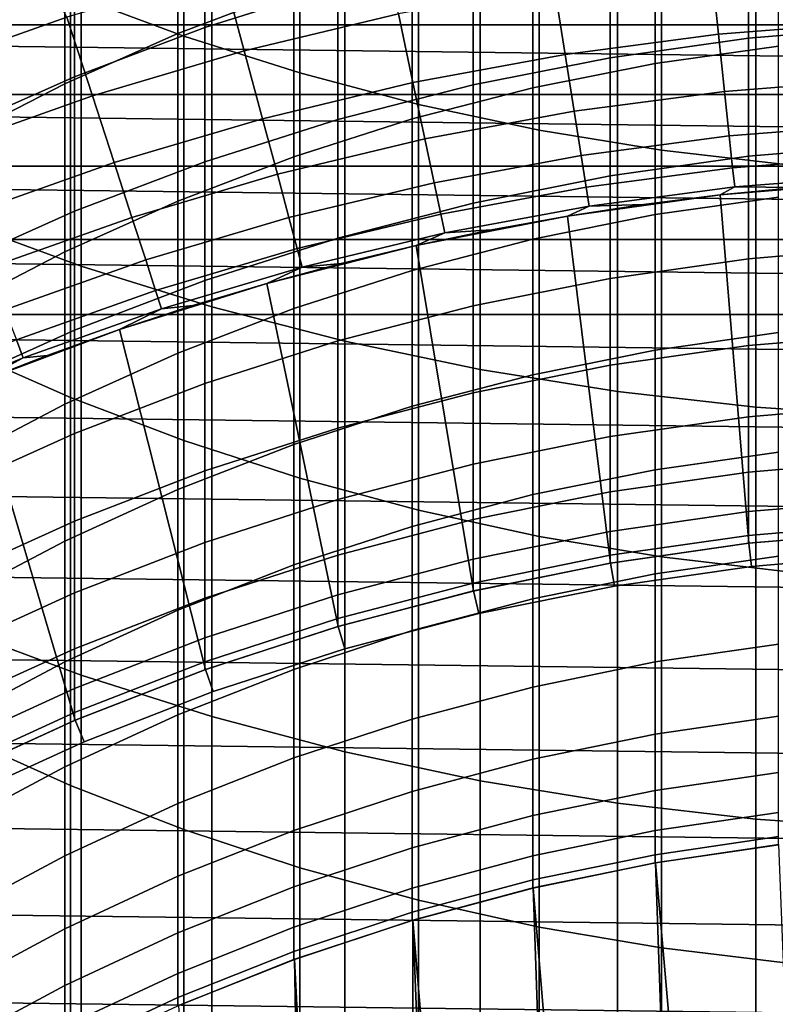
# Model space of a CAD drawing. Header units: metres. Extents: x -28 to 70, y -218 to 28.
# Tile 64 of 256: x -4.33 to -1.08, y -191.55 to -187.32. Entities that reach past the tile are written whole.
import ezdxf

# ---------------------------------------------------------------- set-up
doc = ezdxf.new("R2010")
doc.units = ezdxf.units.M
doc.layers.add('solid_10_261_432_XXX', color=7, linetype='CONTINUOUS')

msp = doc.modelspace()

# ---------------------------------------------------------------- linework, layer by layer
at = {"layer": 'solid_10_261_432_XXX'}
for points in [[(-3.621314, -185.588058, 452.415863), (-3.621314, -187.391113, 450.032257), (-4.107415, -187.209732, 449.898926), (-4.107415, -185.410416, 452.277588)], [(-3.122935, -185.743073, 452.536499), (-3.122935, -187.549393, 450.14859), (-3.621314, -187.391113, 450.032257), (-3.621314, -185.588058, 452.415863)], [(-2.613968, -185.874924, 452.63913), (-2.613968, -187.684036, 450.247528), (-3.122935, -187.549393, 450.14859), (-3.122935, -185.743073, 452.536499)], [(-2.096138, -185.983185, 452.723389), (-2.096138, -187.794571, 450.328796), (-2.613968, -187.684036, 450.247528), (-2.613968, -185.874924, 452.63913)], [(-1.571201, -186.06749, 452.789001), (-1.571201, -187.880646, 450.392029), (-2.096138, -187.794571, 450.328796), (-2.096138, -185.983185, 452.723389)], [(-1.040938, -186.127518, 452.835754), (-1.040938, -187.94194, 450.437103), (-1.571201, -187.880646, 450.392029), (-1.571201, -186.06749, 452.789001)], [(-4.608047, -186.359451, 453.016266), (-4.608047, -188.178757, 450.611176), (-4.061356, -188.378525, 450.757996), (-4.061356, -186.555084, 453.168518)], [(-3.646882, -186.593048, 415.527435), (-3.646882, -187.379288, 413.130127), (-3.1491, -187.190384, 413.071045), (-3.1491, -186.405838, 415.463165)], [(-4.061356, -186.555084, 453.168518), (-4.061356, -188.378525, 450.757996), (-3.501391, -188.55278, 450.886078), (-3.501391, -186.725754, 453.301361)], [(-2.960494, -186.532913, 410.269165), (-2.960494, -187.174286, 407.875519), (-3.531343, -187.354248, 407.921112), (-3.531343, -186.711548, 410.319702)], [(-4.1323, -186.807358, 415.601013), (-4.1323, -187.595535, 413.197754), (-3.646882, -187.379288, 413.130127), (-3.646882, -186.593048, 415.527435)], [(-3.531343, -186.711548, 410.319702), (-3.531343, -187.354248, 407.921112), (-4.090651, -187.565536, 407.974609), (-4.090651, -186.92128, 410.378998)], [(-3.501391, -186.725754, 453.301361), (-3.501391, -188.55278, 450.886078), (-2.929983, -188.700974, 450.994995), (-2.929983, -186.870895, 453.414337)], [(-1.598617, -186.793549, 412.94693), (-1.598617, -187.508606, 410.545074), (-1.068586, -187.433853, 410.523926), (-1.068586, -186.719406, 412.923737)], [(-0.599433, -186.777924, 407.775146), (-0.599433, -187.350479, 405.375702), (-1.197506, -187.400635, 405.386932), (-1.197506, -186.827744, 407.787781)], [(-4.603708, -187.048019, 415.683624), (-4.603708, -187.838379, 413.273712), (-4.1323, -187.595535, 413.197754), (-4.1323, -186.807358, 415.601013)], [(-2.123228, -186.897003, 412.979279), (-2.123228, -187.612915, 410.574585), (-1.598617, -187.508606, 410.545074), (-1.598617, -186.793549, 412.94693)], [(-1.197506, -186.827744, 407.787781), (-1.197506, -187.400635, 405.386932), (-1.791665, -187.484039, 405.40564), (-1.791665, -186.910599, 407.808746)], [(-2.929983, -186.870895, 453.414337), (-2.929983, -188.700974, 450.994995), (-2.348998, -188.822617, 451.084381), (-2.348998, -186.990021, 453.50705)], [(-2.640641, -187.029434, 413.020691), (-2.640641, -187.746445, 410.612335), (-2.123228, -187.612915, 410.574585), (-2.123228, -186.897003, 412.979279)], [(-1.791665, -186.910599, 407.808746), (-1.791665, -187.484039, 405.40564), (-2.379969, -187.600449, 405.431732), (-2.379969, -187.026245, 407.838043)], [(-4.78152, -187.543716, 301.256866), (-4.123056, -187.310532, 301.256866), (-4.318555, -186.945786, 299.928741), (-4.664535, -187.065369, 299.928741)], [(-4.090651, -186.92128, 410.378998), (-4.090651, -187.565536, 407.974609), (-4.636589, -187.807465, 408.035858), (-4.636589, -187.161438, 410.446899)], [(-3.361458, -187.454865, 302.601471), (-2.70029, -187.296127, 302.601471), (-2.77406, -186.949081, 301.256866), (-3.45329, -187.112152, 301.256866)], [(-2.348998, -186.990021, 453.50705), (-2.348998, -188.822617, 451.084381), (-1.760336, -188.917297, 451.153992), (-1.760336, -187.082748, 453.579224)], [(-4.107415, -187.209732, 449.898926), (-4.107415, -188.942825, 447.471588), (-4.57959, -188.734894, 447.327423), (-4.57959, -187.005859, 449.749084)], [(-3.1491, -187.190384, 413.071045), (-3.1491, -187.908707, 410.658203), (-2.640641, -187.746445, 410.612335), (-2.640641, -187.029434, 413.020691)], [(-2.379969, -187.026245, 407.838043), (-2.379969, -187.600449, 405.431732), (-2.960494, -187.749466, 405.465118), (-2.960494, -187.174286, 407.875519)], [(-1.326107, -187.382935, 303.959106), (-0.663963, -187.330826, 303.959106), (-0.679723, -187.030121, 302.601471), (-1.357582, -187.083466, 302.601471)], [(11.71998, -187.342804, 225.5), (-11.719958, -187.342789, 225.5), (-11.39721, -187.051407, 225.5)], [(11.397223, -187.051422, 225.5), (11.71998, -187.342804, 225.5), (-11.39721, -187.051407, 225.5)], [(-4.013413, -187.64798, 302.601471), (-3.361458, -187.454865, 302.601471), (-3.45329, -187.112152, 301.256866), (-4.123056, -187.310532, 301.256866)], [(-1.984615, -187.469635, 303.959106), (-1.326107, -187.382935, 303.959106), (-1.357582, -187.083466, 302.601471), (-2.03172, -187.172226, 302.601471)], [(-1.760336, -187.082748, 453.579224), (-1.760336, -188.917297, 451.153992), (-1.16592, -188.984726, 451.203552), (-1.16592, -187.148788, 453.630615)], [(-1.16592, -187.148788, 453.630615), (-1.16592, -188.984726, 451.203552), (-0.567694, -189.024673, 451.23291), (-0.567694, -187.187912, 453.661072)], [(-3.646882, -187.379288, 413.130127), (-3.646882, -188.099182, 410.712067), (-3.1491, -187.908707, 410.658203), (-3.1491, -187.190384, 413.071045)], [(-2.960494, -187.174286, 407.875519), (-2.960494, -187.749466, 405.465118), (-3.531343, -187.930618, 405.505707), (-3.531343, -187.354248, 407.921112)], [(-2.637684, -187.590668, 303.959106), (-1.984615, -187.469635, 303.959106), (-2.03172, -187.172226, 302.601471), (-2.70029, -187.296127, 302.601471)], [(-3.621314, -187.391113, 450.032257), (-3.621314, -189.127808, 447.599854), (-4.107415, -188.942825, 447.471588), (-4.107415, -187.209732, 449.898926)], [(-4.654367, -187.874954, 302.601471), (-4.013413, -187.64798, 302.601471), (-4.123056, -187.310532, 301.256866), (-4.78152, -187.543716, 301.256866)], [(-3.283523, -187.745728, 303.959106), (-2.637684, -187.590668, 303.959106), (-2.70029, -187.296127, 302.601471), (-3.361458, -187.454865, 302.601471)], [(-1.300293, -187.62854, 305.327637), (-0.651039, -187.577438, 305.327637), (-0.663963, -187.330826, 303.959106), (-1.326107, -187.382935, 303.959106)], [(12.035259, -187.642212, 225.5), (-12.035235, -187.642181, 225.5), (-11.719958, -187.342789, 225.5)], [(11.71998, -187.342804, 225.5), (12.035259, -187.642212, 225.5), (-11.719958, -187.342789, 225.5)], [(-3.531343, -187.354248, 407.921112), (-3.531343, -187.930618, 405.505707), (-4.090651, -188.143295, 405.553375), (-4.090651, -187.565536, 407.974609)], [(-0.599433, -187.350479, 405.375702), (-0.599433, -187.85672, 402.961395), (-1.197506, -187.90715, 402.971222), (-1.197506, -187.400635, 405.386932)], [(-4.1323, -187.595535, 413.197754), (-4.1323, -188.317215, 410.773712), (-3.646882, -188.099182, 410.712067), (-3.646882, -187.379288, 413.130127)], [(-3.122935, -187.549393, 450.14859), (-3.122935, -189.28923, 447.711792), (-3.621314, -189.127808, 447.599854), (-3.621314, -187.391113, 450.032257)], [(-1.945984, -187.713547, 305.327637), (-1.300293, -187.62854, 305.327637), (-1.326107, -187.382935, 303.959106), (-1.984615, -187.469635, 303.959106)], [(-1.197506, -187.400635, 405.386932), (-1.197506, -187.90715, 402.971222), (-1.791665, -187.991043, 402.98761), (-1.791665, -187.484039, 405.40564)], [(-3.920362, -187.934372, 303.959106), (-3.283523, -187.745728, 303.959106), (-3.361458, -187.454865, 302.601471), (-4.013413, -187.64798, 302.601471)], [(-1.598617, -187.508606, 410.545074), (-1.598617, -188.157211, 408.124451), (-1.068586, -188.081909, 408.105377), (-1.068586, -187.433853, 410.523926)], [(-2.58634, -187.83223, 305.327637), (-1.945984, -187.713547, 305.327637), (-1.984615, -187.469635, 303.959106), (-2.637684, -187.590668, 303.959106)], [(-1.791665, -187.484039, 405.40564), (-1.791665, -187.991043, 402.98761), (-2.379969, -188.108124, 403.010498), (-2.379969, -187.600449, 405.431732)], [(-2.123228, -187.612915, 410.574585), (-2.123228, -188.262299, 408.151062), (-1.598617, -188.157211, 408.124451), (-1.598617, -187.508606, 410.545074)], [(-4.090651, -187.565536, 407.974609), (-4.090651, -188.143295, 405.553375), (-4.636589, -188.386826, 405.607941), (-4.636589, -187.807465, 408.035858)], [(-2.613968, -187.684036, 450.247528), (-2.613968, -189.426544, 447.806976), (-3.122935, -189.28923, 447.711792), (-3.122935, -187.549393, 450.14859)], [(-1.280183, -187.81987, 306.704865), (-0.64097, -187.769562, 306.704865), (-0.651039, -187.577438, 305.327637), (-1.300293, -187.62854, 305.327637)], [(-4.603708, -187.838379, 413.273712), (-4.603708, -188.562057, 410.842957), (-4.1323, -188.317215, 410.773712), (-4.1323, -187.595535, 413.197754)], [(-3.219608, -187.984253, 305.327637), (-2.58634, -187.83223, 305.327637), (-2.637684, -187.590668, 303.959106), (-3.283523, -187.745728, 303.959106)], [(-2.379969, -187.600449, 405.431732), (-2.379969, -188.108124, 403.010498), (-2.960494, -188.258011, 403.039764), (-2.960494, -187.749466, 405.465118)], [(-2.640641, -187.746445, 410.612335), (-2.640641, -188.396805, 408.18512), (-2.123228, -188.262299, 408.151062), (-2.123228, -187.612915, 410.574585)], [(-1.915887, -187.903564, 306.704865), (-1.280183, -187.81987, 306.704865), (-1.300293, -187.62854, 305.327637), (-1.945984, -187.713547, 305.327637)], [(12.342902, -187.949463, 225.5), (-12.342882, -187.949448, 225.5), (-12.035235, -187.642181, 225.5)], [(12.035259, -187.642212, 225.5), (12.342902, -187.949463, 225.5), (-12.035235, -187.642181, 225.5)], [(-4.546456, -188.156082, 303.959106), (-3.920362, -187.934372, 303.959106), (-4.013413, -187.64798, 302.601471), (-4.654367, -187.874954, 302.601471)], [(-2.096138, -187.794571, 450.328796), (-2.096138, -189.539291, 447.885162), (-2.613968, -189.426544, 447.806976), (-2.613968, -187.684036, 450.247528)], [(-2.54634, -188.020416, 306.704865), (-1.915887, -187.903564, 306.704865), (-1.945984, -187.713547, 305.327637), (-2.58634, -187.83223, 305.327637)], [(-3.844051, -188.16922, 305.327637), (-3.219608, -187.984253, 305.327637), (-3.283523, -187.745728, 303.959106), (-3.920362, -187.934372, 303.959106)], [(-2.960494, -187.749466, 405.465118), (-2.960494, -188.258011, 403.039764), (-3.531343, -188.440201, 403.075348), (-3.531343, -187.930618, 405.505707)], [(-3.1491, -187.908707, 410.658203), (-3.1491, -188.560287, 408.226501), (-2.640641, -188.396805, 408.18512), (-2.640641, -187.746445, 410.612335)], [(-1.571201, -187.880646, 450.392029), (-1.571201, -189.62706, 447.946014), (-2.096138, -189.539291, 447.885162), (-2.096138, -187.794571, 450.328796)], [(-1.265807, -187.95665, 308.088684), (-0.633772, -187.906906, 308.088684), (-0.64097, -187.769562, 306.704865), (-1.280183, -187.81987, 306.704865)], [(-3.169814, -188.17009, 306.704865), (-2.54634, -188.020416, 306.704865), (-2.58634, -187.83223, 305.327637), (-3.219608, -187.984253, 305.327637)], [(-1.894373, -188.039398, 308.088684), (-1.265807, -187.95665, 308.088684), (-1.280183, -187.81987, 306.704865), (-1.915887, -187.903564, 306.704865)], [(-1.040938, -187.94194, 450.437103), (-1.040938, -189.68959, 447.98938), (-1.571201, -189.62706, 447.946014), (-1.571201, -187.880646, 450.392029)], [(-0.599433, -187.85672, 402.961395), (-0.599433, -188.296234, 400.534027), (-1.197506, -188.346909, 400.54248), (-1.197506, -187.90715, 402.971222)], [(-3.646882, -188.099182, 410.712067), (-3.646882, -188.752167, 408.275116), (-3.1491, -188.560287, 408.226501), (-3.1491, -187.908707, 410.658203)], [(-2.517746, -188.154938, 308.088684), (-1.894373, -188.039398, 308.088684), (-1.915887, -187.903564, 306.704865), (-2.54634, -188.020416, 306.704865)], [(-1.197506, -187.90715, 402.971222), (-1.197506, -188.346909, 400.54248), (-1.791665, -188.431229, 400.556549), (-1.791665, -187.991043, 402.98761)], [(-1.257189, -188.038651, 309.476868), (-0.629457, -187.989243, 309.476868), (-0.633772, -187.906906, 308.088684), (-1.265807, -187.95665, 308.088684)], [(12.642674, -188.264359, 225.5), (-12.642661, -188.264343, 225.5), (-12.342882, -187.949448, 225.5)], [(12.342902, -187.949463, 225.5), (12.642674, -188.264359, 225.5), (-12.342882, -187.949448, 225.5)], [(-4.457958, -188.386627, 305.327637), (-3.844051, -188.16922, 305.327637), (-3.920362, -187.934372, 303.959106), (-4.546456, -188.156082, 303.959106)], [(-3.531343, -187.930618, 405.505707), (-3.531343, -188.440201, 403.075348), (-4.090651, -188.654129, 403.117157), (-4.090651, -188.143295, 405.553375)], [(-1.881475, -188.120834, 309.476868), (-1.257189, -188.038651, 309.476868), (-1.265807, -187.95665, 308.088684), (-1.894373, -188.039398, 308.088684)], [(-3.784599, -188.352203, 306.704865), (-3.169814, -188.17009, 306.704865), (-3.219608, -187.984253, 305.327637), (-3.844051, -188.16922, 305.327637)], [(-1.791665, -187.991043, 402.98761), (-1.791665, -188.431229, 400.556549), (-2.379969, -188.548889, 400.576202), (-2.379969, -188.108124, 403.010498)], [(-0.990952, -188.040985, 310.857483), (-0.661053, -188.018219, 310.857483), (-0.629457, -187.989243, 309.476868), (-1.257189, -188.038651, 309.476868)], [(-3.134219, -188.302933, 308.088684), (-2.517746, -188.154938, 308.088684), (-2.54634, -188.020416, 306.704865), (-3.169814, -188.17009, 306.704865)], [(-2.500604, -188.23558, 309.476868), (-1.881475, -188.120834, 309.476868), (-1.894373, -188.039398, 308.088684), (-2.517746, -188.154938, 308.088684)], [(-1.648243, -188.113739, 310.857483), (-1.320099, -188.07283, 310.857483), (-1.257189, -188.038651, 309.476868), (-1.881475, -188.120834, 309.476868)], [(-1.320081, -188.07283, 327), (-0.661049, -188.018219, 327), (-0.990952, -188.040985, 310.857483), (-1.320099, -188.07283, 310.857483)], [(-1.320099, -188.07283, 310.857483), (-0.990952, -188.040985, 310.857483), (-1.257189, -188.038651, 309.476868)], [(-0.599424, -189.51712, 327), (-0.661049, -188.018219, 327), (-1.320081, -188.07283, 327), (-1.196921, -189.568451, 327)], [(-1.975155, -188.163666, 327), (-1.320081, -188.07283, 327), (-1.648243, -188.113739, 310.857483), (-1.975135, -188.163666, 310.857483)], [(-1.196921, -189.568451, 327), (-1.320081, -188.07283, 327), (-1.975155, -188.163666, 327), (-1.790474, -189.653778, 327)], [(-1.320081, -188.07283, 327), (-1.320099, -188.07283, 310.857483), (-1.648243, -188.113739, 310.857483)], [(-1.598617, -188.157211, 408.124451), (-1.598617, -188.738876, 405.686859), (-1.068586, -188.663071, 405.669861), (-1.068586, -188.081909, 408.105377)], [(-4.1323, -188.317215, 410.773712), (-4.1323, -188.971817, 408.330719), (-3.646882, -188.752167, 408.275116), (-3.646882, -188.099182, 410.712067)], [(-2.379969, -188.108124, 403.010498), (-2.379969, -188.548889, 400.576202), (-2.960494, -188.699524, 400.601318), (-2.960494, -188.258011, 403.039764)], [(-2.300528, -188.22258, 310.857483), (-1.975135, -188.163666, 310.857483), (-1.881475, -188.120834, 309.476868), (-2.500604, -188.23558, 309.476868)], [(-1.975135, -188.163666, 310.857483), (-1.648243, -188.113739, 310.857483), (-1.881475, -188.120834, 309.476868)], [(-4.090651, -188.143295, 405.553375), (-4.090651, -188.654129, 403.117157), (-4.636589, -188.899063, 403.164978), (-4.636589, -188.386826, 405.607941)], [(-4.608047, -188.178757, 450.611176), (-4.608047, -189.931107, 448.15683), (-4.061356, -190.134842, 448.298096), (-4.061356, -188.378525, 450.757996)], [(-4.389011, -188.566238, 306.704865), (-3.784599, -188.352203, 306.704865), (-3.844051, -188.16922, 305.327637), (-4.457958, -188.386627, 305.327637)], [(-3.7421, -188.483002, 308.088684), (-3.134219, -188.302933, 308.088684), (-3.169814, -188.17009, 306.704865), (-3.784599, -188.352203, 306.704865)], [(-3.112879, -188.382584, 309.476868), (-2.500604, -188.23558, 309.476868), (-2.517746, -188.154938, 308.088684), (-3.134219, -188.302933, 308.088684)], [(-2.62415, -188.290436, 327), (-1.975155, -188.163666, 327), (-2.300528, -188.22258, 310.857483), (-2.624173, -188.290436, 310.857483)], [(-1.790474, -189.653778, 327), (-1.975155, -188.163666, 327), (-2.62415, -188.290436, 327), (-2.378213, -189.772873, 327)], [(-1.975155, -188.163666, 327), (-1.975135, -188.163666, 310.857483), (-2.300528, -188.22258, 310.857483)], [(-2.123228, -188.262299, 408.151062), (-2.123228, -188.844666, 405.710541), (-1.598617, -188.738876, 405.686859), (-1.598617, -188.157211, 408.124451)], [(12.934407, -188.586685, 225.5), (-12.934401, -188.586685, 225.5), (-12.642661, -188.264343, 225.5)], [(12.642674, -188.264359, 225.5), (12.934407, -188.586685, 225.5), (-12.642661, -188.264343, 225.5)], [(-2.960494, -188.258011, 403.039764), (-2.960494, -188.699524, 400.601318), (-3.531343, -188.882629, 400.631897), (-3.531343, -188.440201, 403.075348)], [(-2.945826, -188.367203, 310.857483), (-2.624173, -188.290436, 310.857483), (-2.500604, -188.23558, 309.476868), (-3.112879, -188.382584, 309.476868)], [(-2.640641, -188.396805, 408.18512), (-2.640641, -188.980057, 405.740906), (-2.123228, -188.844666, 405.710541), (-2.123228, -188.262299, 408.151062)], [(-2.624173, -188.290436, 310.857483), (-2.300528, -188.22258, 310.857483), (-2.500604, -188.23558, 309.476868)], [(-3.716622, -188.561417, 309.476868), (-3.112879, -188.382584, 309.476868), (-3.134219, -188.302933, 308.088684), (-3.7421, -188.483002, 308.088684)], [(-3.26529, -188.452805, 327), (-2.62415, -188.290436, 327), (-2.945826, -188.367203, 310.857483), (-3.265242, -188.452789, 310.857483)], [(-2.378213, -189.772873, 327), (-2.62415, -188.290436, 327), (-3.26529, -188.452805, 327), (-2.958204, -189.925323, 327)], [(-2.62415, -188.290436, 327), (-2.624173, -188.290436, 310.857483), (-2.945826, -188.367203, 310.857483)], [(-0.599433, -188.296234, 400.534027), (-0.599433, -188.668686, 398.09549), (-1.197506, -188.719589, 398.102539), (-1.197506, -188.346909, 400.54248)], [(-4.603708, -188.562057, 410.842957), (-4.603708, -189.218475, 408.393188), (-4.1323, -188.971817, 408.330719), (-4.1323, -188.317215, 410.773712)], [(-1.197506, -188.346909, 400.54248), (-1.197506, -188.719589, 398.102539), (-1.791665, -188.80426, 398.114288), (-1.791665, -188.431229, 400.556549)], [(-4.339725, -188.694626, 308.088684), (-3.7421, -188.483002, 308.088684), (-3.784599, -188.352203, 306.704865), (-4.389011, -188.566238, 306.704865)], [(-4.061356, -188.378525, 450.757996), (-4.061356, -190.134842, 448.298096), (-3.501391, -190.312561, 448.421326), (-3.501391, -188.55278, 450.886078)], [(-3.582178, -188.547134, 310.857483), (-3.265242, -188.452789, 310.857483), (-3.112879, -188.382584, 309.476868), (-3.716622, -188.561417, 309.476868)], [(-3.265242, -188.452789, 310.857483), (-2.945826, -188.367203, 310.857483), (-3.112879, -188.382584, 309.476868)], [(-3.1491, -188.560287, 408.226501), (-3.1491, -189.144608, 405.777771), (-2.640641, -188.980057, 405.740906), (-2.640641, -188.396805, 408.18512)], [(-1.791665, -188.431229, 400.556549), (-1.791665, -188.80426, 398.114288), (-2.379969, -188.922424, 398.130676), (-2.379969, -188.548889, 400.576202)], [(-3.531343, -188.440201, 403.075348), (-3.531343, -188.882629, 400.631897), (-4.090651, -189.097626, 400.667755), (-4.090651, -188.654129, 403.117157)], [(-3.89635, -188.650177, 327), (-3.26529, -188.452805, 327), (-3.582178, -188.547134, 310.857483), (-3.896394, -188.650192, 310.857483)], [(-2.958204, -189.925323, 327), (-3.26529, -188.452805, 327), (-3.89635, -188.650177, 327), (-3.528507, -190.110626, 327)], [(-3.26529, -188.452805, 327), (-3.265242, -188.452789, 310.857483), (-3.582178, -188.547134, 310.857483)], [(-4.310178, -188.771606, 309.476868), (-3.716622, -188.561417, 309.476868), (-3.7421, -188.483002, 308.088684), (-4.339725, -188.694626, 308.088684)], [(-3.896394, -188.650192, 310.857483), (-3.582178, -188.547134, 310.857483), (-3.716622, -188.561417, 309.476868)], [(-3.646882, -188.752167, 408.275116), (-3.646882, -189.337753, 405.821045), (-3.1491, -189.144608, 405.777771), (-3.1491, -188.560287, 408.226501)], [(-3.501391, -188.55278, 450.886078), (-3.501391, -190.312561, 448.421326), (-2.929983, -190.463699, 448.526123), (-2.929983, -188.700974, 450.994995)], [(-2.379969, -188.548889, 400.576202), (-2.379969, -188.922424, 398.130676), (-2.960494, -189.073685, 398.151642), (-2.960494, -188.699524, 400.601318)], [(13.49309, -189.25296, 225.5), (-13.217952, -188.916306, 225.5), (-12.934401, -188.586685, 225.5), (13.217952, -188.916306, 225.5)], [(12.934407, -188.586685, 225.5), (13.217952, -188.916306, 225.5), (-12.934401, -188.586685, 225.5)], [(-4.207651, -188.761871, 310.857483), (-3.896394, -188.650192, 310.857483), (-3.716622, -188.561417, 309.476868), (-4.310178, -188.771606, 309.476868)], [(-4.090651, -188.654129, 403.117157), (-4.090651, -189.097626, 400.667755), (-4.636589, -189.343781, 400.708832), (-4.636589, -188.899063, 403.164978)], [(-4.515714, -188.882065, 327), (-3.89635, -188.650177, 327), (-4.207651, -188.761871, 310.857483), (-4.515712, -188.882065, 310.857483)], [(-3.528507, -190.110626, 327), (-3.89635, -188.650177, 327), (-4.515714, -188.882065, 327), (-4.087338, -190.328201, 327)], [(-3.89635, -188.650177, 327), (-3.896394, -188.650192, 310.857483), (-4.207651, -188.761871, 310.857483)], [(-1.598617, -188.738876, 405.686859), (-1.598617, -189.253159, 403.234161), (-1.068586, -189.17691, 403.219269), (-1.068586, -188.663071, 405.669861)], [(-0.599433, -188.668686, 398.09549), (-0.599433, -188.973816, 395.647614), (-1.197506, -189.024887, 395.653259), (-1.197506, -188.719589, 398.102539)], [(-4.89192, -189.012573, 309.476868), (-4.310178, -188.771606, 309.476868), (-4.339725, -188.694626, 308.088684), (-4.925455, -188.937241, 308.088684)], [(-2.960494, -188.699524, 400.601318), (-2.960494, -189.073685, 398.151642), (-3.531343, -189.257568, 398.177155), (-3.531343, -188.882629, 400.631897)], [(-2.929983, -188.700974, 450.994995), (-2.929983, -190.463699, 448.526123), (-2.348998, -190.587753, 448.612152), (-2.348998, -188.822617, 451.084381)], [(-1.197506, -188.719589, 398.102539), (-1.197506, -189.024887, 395.653259), (-1.791665, -189.109848, 395.662689), (-1.791665, -188.80426, 398.114288)], [(-4.820345, -189.010727, 310.857483), (-4.515712, -188.882065, 310.857483), (-4.310178, -188.771606, 309.476868), (-4.89192, -189.012573, 309.476868)], [(-4.107415, -188.942825, 447.471588), (-4.107415, -190.608368, 444.997406), (-4.57959, -190.396545, 444.859009), (-4.57959, -188.734894, 447.327423)], [(-4.515712, -188.882065, 310.857483), (-4.207651, -188.761871, 310.857483), (-4.310178, -188.771606, 309.476868)], [(-4.1323, -188.971817, 408.330719), (-4.1323, -189.558853, 405.870605), (-3.646882, -189.337753, 405.821045), (-3.646882, -188.752167, 408.275116)], [(-2.123228, -188.844666, 405.710541), (-2.123228, -189.359543, 403.254944), (-1.598617, -189.253159, 403.234161), (-1.598617, -188.738876, 405.686859)], [(-1.791665, -188.80426, 398.114288), (-1.791665, -189.109848, 395.662689), (-2.379969, -189.228424, 395.675812), (-2.379969, -188.922424, 398.130676)], [(-2.640641, -188.980057, 405.740906), (-2.640641, -189.495728, 403.281525), (-2.123228, -189.359543, 403.254944), (-2.123228, -188.844666, 405.710541)], [(-2.348998, -188.822617, 451.084381), (-2.348998, -190.587753, 448.612152), (-1.760336, -190.684326, 448.679108), (-1.760336, -188.917297, 451.153992)], [(-4.087338, -190.328201, 327), (-4.515714, -188.882065, 327), (-5.121324, -189.14772, 327), (-4.632829, -190.577316, 327)], [(-3.531343, -188.882629, 400.631897), (-3.531343, -189.257568, 398.177155), (-4.090651, -189.473465, 398.207092), (-4.090651, -189.097626, 400.667755)], [(13.759651, -189.59642, 225.5), (-13.493094, -189.25296, 225.5), (-13.217952, -188.916306, 225.5), (13.49309, -189.25296, 225.5)], [(-2.379969, -188.922424, 398.130676), (-2.379969, -189.228424, 395.675812), (-2.960494, -189.380203, 395.692596), (-2.960494, -189.073685, 398.151642)], [(-1.760336, -188.917297, 451.153992), (-1.760336, -190.684326, 448.679108), (-1.16592, -190.753082, 448.726776), (-1.16592, -188.984726, 451.203552)], [(-4.603708, -189.218475, 408.393188), (-4.603708, -189.807129, 405.926239), (-4.1323, -189.558853, 405.870605), (-4.1323, -188.971817, 408.330719)], [(-3.621314, -189.127808, 447.599854), (-3.621314, -190.796829, 445.120514), (-4.107415, -190.608368, 444.997406), (-4.107415, -188.942825, 447.471588)], [(-3.1491, -189.144608, 405.777771), (-3.1491, -189.661224, 403.313873), (-2.640641, -189.495728, 403.281525), (-2.640641, -188.980057, 405.740906)], [(-0.599433, -188.973816, 395.647614), (-0.599433, -189.21138, 393.192261), (-1.197506, -189.262589, 393.196503), (-1.197506, -189.024887, 395.653259)], [(-1.197506, -189.024887, 395.653259), (-1.197506, -189.262589, 393.196503), (-1.791665, -189.347778, 393.203583), (-1.791665, -189.109848, 395.662689)], [(-1.16592, -188.984726, 451.203552), (-1.16592, -190.753082, 448.726776), (-0.567694, -190.793823, 448.755035), (-0.567694, -189.024673, 451.23291)], [(-4.090651, -189.097626, 400.667755), (-4.090651, -189.473465, 398.207092), (-4.636589, -189.720673, 398.241364), (-4.636589, -189.343781, 400.708832)], [(-2.960494, -189.073685, 398.151642), (-2.960494, -189.380203, 395.692596), (-3.531343, -189.564728, 395.713013), (-3.531343, -189.257568, 398.177155)], [(-1.791665, -189.109848, 395.662689), (-1.791665, -189.347778, 393.203583), (-2.379969, -189.46666, 393.213409), (-2.379969, -189.228424, 395.675812)], [(-3.646882, -189.337753, 405.821045), (-3.646882, -189.855499, 403.351807), (-3.1491, -189.661224, 403.313873), (-3.1491, -189.144608, 405.777771)], [(-3.122935, -189.28923, 447.711792), (-3.122935, -190.961273, 445.227966), (-3.621314, -190.796829, 445.120514), (-3.621314, -189.127808, 447.599854)], [(-1.598617, -189.253159, 403.234161), (-1.598617, -189.699646, 400.768219), (-1.068586, -189.623032, 400.755432), (-1.068586, -189.17691, 403.219269)], [(-2.379969, -189.228424, 395.675812), (-2.379969, -189.46666, 393.213409), (-2.960494, -189.618851, 393.226044), (-2.960494, -189.380203, 395.692596)], [(-0.599433, -189.21138, 393.192261), (-0.599433, -189.381195, 390.731293), (-1.197506, -189.432495, 390.734131), (-1.197506, -189.262589, 393.196503)], [(14.017502, -189.946533, 225.5), (-13.759659, -189.596436, 225.5), (-13.493094, -189.25296, 225.5), (13.759651, -189.59642, 225.5)], [(-3.531343, -189.257568, 398.177155), (-3.531343, -189.564728, 395.713013), (-4.090651, -189.781357, 395.737), (-4.090651, -189.473465, 398.207092)], [(-2.123228, -189.359543, 403.254944), (-2.123228, -189.80658, 400.786072), (-1.598617, -189.699646, 400.768219), (-1.598617, -189.253159, 403.234161)], [(-1.197506, -189.262589, 393.196503), (-1.197506, -189.432495, 390.734131), (-1.791665, -189.517853, 390.738831), (-1.791665, -189.347778, 393.203583)], [(-2.613968, -189.426544, 447.806976), (-2.613968, -191.101151, 445.319366), (-3.122935, -190.961273, 445.227966), (-3.122935, -189.28923, 447.711792)], [(-4.1323, -189.558853, 405.870605), (-4.1323, -190.077881, 403.395264), (-3.646882, -189.855499, 403.351807), (-3.646882, -189.337753, 405.821045)], [(-2.640641, -189.495728, 403.281525), (-2.640641, -189.943436, 400.808899), (-2.123228, -189.80658, 400.786072), (-2.123228, -189.359543, 403.254944)], [(-1.791665, -189.347778, 393.203583), (-1.791665, -189.517853, 390.738831), (-2.379969, -189.636963, 390.745422), (-2.379969, -189.46666, 393.213409)], [(-2.960494, -189.380203, 395.692596), (-2.960494, -189.618851, 393.226044), (-3.531343, -189.803864, 393.241364), (-3.531343, -189.564728, 395.713013)], [(-0.599433, -189.381195, 390.731293), (-0.599433, -189.483139, 388.266571), (-1.197506, -189.5345, 388.268005), (-1.197506, -189.432495, 390.734131)], [(-2.096138, -189.539291, 447.885162), (-2.096138, -191.216003, 445.394379), (-2.613968, -191.101151, 445.319366), (-2.613968, -189.426544, 447.806976)], [(-1.197506, -189.432495, 390.734131), (-1.197506, -189.5345, 388.268005), (-1.791665, -189.619949, 388.270355), (-1.791665, -189.517853, 390.738831)], [(-4.090651, -189.473465, 398.207092), (-4.090651, -189.781357, 395.737), (-4.636589, -190.029419, 395.764465), (-4.636589, -189.720673, 398.241364)], [(-2.379969, -189.46666, 393.213409), (-2.379969, -189.636963, 390.745422), (-2.960494, -189.789444, 390.753815), (-2.960494, -189.618851, 393.226044)], [(-0.599433, -189.483139, 388.266571), (-0.599433, -189.51712, 385.799988), (-1.197506, -189.568512, 385.799988), (-1.197506, -189.5345, 388.268005)], [(-3.1491, -189.661224, 403.313873), (-3.1491, -190.109772, 400.83667), (-2.640641, -189.943436, 400.808899), (-2.640641, -189.495728, 403.281525)], [(-1.791665, -189.517853, 390.738831), (-1.791665, -189.619949, 388.270355), (-2.379969, -189.739197, 388.273651), (-2.379969, -189.636963, 390.745422)], [(-0.599418, -189.51712, 346.399994), (-1.196907, -189.568436, 346.399994), (-1.197506, -189.568512, 385.799988), (-0.599433, -189.51712, 385.799988)], [(-0.599424, -189.51712, 327), (-1.196921, -189.568451, 327), (-1.196907, -189.568436, 346.200012), (-0.599418, -189.51712, 346.200012)], [(-0.593689, -189.616959, 346.299988), (-1.185564, -189.667801, 346.299988), (-1.196907, -189.568436, 346.399994), (-0.599418, -189.51712, 346.399994)], [(-1.185564, -189.667801, 346.299988), (-0.593689, -189.616959, 346.299988), (-0.599418, -189.51712, 346.200012), (-1.196907, -189.568436, 346.200012)], [(-4.603708, -189.807129, 405.926239), (-4.603708, -190.327606, 403.444031), (-4.1323, -190.077881, 403.395264), (-4.1323, -189.558853, 405.870605)], [(-3.531343, -189.564728, 395.713013), (-3.531343, -189.803864, 393.241364), (-4.090651, -190.021088, 393.259369), (-4.090651, -189.781357, 395.737)], [(-1.571201, -189.62706, 447.946014), (-1.571201, -191.305435, 445.45282), (-2.096138, -191.216003, 445.394379), (-2.096138, -189.539291, 447.885162)], [(-1.197506, -189.5345, 388.268005), (-1.197506, -189.568512, 385.799988), (-1.791665, -189.653992, 385.799988), (-1.791665, -189.619949, 388.270355)], [(-1.196907, -189.568436, 346.399994), (-1.790448, -189.653778, 346.399994), (-1.791665, -189.653992, 385.799988), (-1.197506, -189.568512, 385.799988)], [(-1.196921, -189.568451, 327), (-1.790474, -189.653778, 327), (-1.790448, -189.653778, 346.200012), (-1.196907, -189.568436, 346.200012)], [(-1.185564, -189.667801, 346.299988), (-1.773349, -189.752304, 346.299988), (-1.790448, -189.653778, 346.399994), (-1.196907, -189.568436, 346.399994)], [(-1.773349, -189.752304, 346.299988), (-1.185564, -189.667801, 346.299988), (-1.196907, -189.568436, 346.200012), (-1.790448, -189.653778, 346.200012)], [(14.26644, -190.30304, 225.5), (-14.017509, -189.946548, 225.5), (-13.759659, -189.596436, 225.5), (14.017502, -189.946533, 225.5)], [(-2.960494, -189.618851, 393.226044), (-2.960494, -189.789444, 390.753815), (-3.531343, -189.974808, 390.764038), (-3.531343, -189.803864, 393.241364)], [(-2.379969, -189.636963, 390.745422), (-2.379969, -189.739197, 388.273651), (-2.960494, -189.891861, 388.277863), (-2.960494, -189.789444, 390.753815)], [(-1.791665, -189.619949, 388.270355), (-1.791665, -189.653992, 385.799988), (-2.379969, -189.773285, 385.799988), (-2.379969, -189.739197, 388.273651)], [(-1.790448, -189.653778, 346.399994), (-2.37824, -189.772873, 346.399994), (-2.379969, -189.773285, 385.799988), (-1.791665, -189.653992, 385.799988)], [(-1.773349, -189.752304, 346.299988), (-2.355635, -189.870285, 346.299988), (-2.37824, -189.772873, 346.399994), (-1.790448, -189.653778, 346.399994)], [(-2.355635, -189.870285, 346.299988), (-1.773349, -189.752304, 346.299988), (-1.790448, -189.653778, 346.200012), (-2.37824, -189.772873, 346.200012)], [(-1.790474, -189.653778, 327), (-2.378213, -189.772873, 327), (-2.37824, -189.772873, 346.200012), (-1.790448, -189.653778, 346.200012)], [(-1.598617, -189.699646, 400.768219), (-1.598617, -190.078033, 398.290924), (-1.068586, -190.001083, 398.280243), (-1.068586, -189.623032, 400.755432)], [(-1.040938, -189.68959, 447.98938), (-1.040938, -191.369125, 445.494415), (-1.571201, -191.305435, 445.45282), (-1.571201, -189.62706, 447.946014)], [(-3.646882, -189.855499, 403.351807), (-3.646882, -190.305008, 400.869232), (-3.1491, -190.109772, 400.83667), (-3.1491, -189.661224, 403.313873)], [(-2.123228, -189.80658, 400.786072), (-2.123228, -190.18541, 398.305817), (-1.598617, -190.078033, 398.290924), (-1.598617, -189.699646, 400.768219)], [(-2.379969, -189.739197, 388.273651), (-2.379969, -189.773285, 385.799988), (-2.960494, -189.925995, 385.799988), (-2.960494, -189.891861, 388.277863)], [(-4.090651, -189.781357, 395.737), (-4.090651, -190.021088, 393.259369), (-4.636589, -190.269791, 393.279968), (-4.636589, -190.029419, 395.764465)], [(-2.37824, -189.772873, 346.399994), (-2.958155, -189.925308, 346.399994), (-2.960494, -189.925995, 385.799988), (-2.379969, -189.773285, 385.799988)], [(-2.378213, -189.772873, 327), (-2.958204, -189.925323, 327), (-2.958155, -189.925308, 346.200012), (-2.37824, -189.772873, 346.200012)], [(-2.355635, -189.870285, 346.299988), (-2.929943, -190.021255, 346.299988), (-2.958155, -189.925308, 346.399994), (-2.37824, -189.772873, 346.399994)], [(-2.929943, -190.021255, 346.299988), (-2.355635, -189.870285, 346.299988), (-2.37824, -189.772873, 346.200012), (-2.958155, -189.925308, 346.200012)], [(-3.531343, -189.803864, 393.241364), (-3.531343, -189.974808, 390.764038), (-4.090651, -190.192444, 390.776062), (-4.090651, -190.021088, 393.259369)], [(-2.960494, -189.789444, 390.753815), (-2.960494, -189.891861, 388.277863), (-3.531343, -190.077423, 388.282959), (-3.531343, -189.974808, 390.764038)], [(-2.640641, -189.943436, 400.808899), (-2.640641, -190.322845, 398.32486), (-2.123228, -190.18541, 398.305817), (-2.123228, -189.80658, 400.786072)], [(-4.1323, -190.077881, 403.395264), (-4.1323, -190.528503, 400.906525), (-3.646882, -190.305008, 400.869232), (-3.646882, -189.855499, 403.351807)], [(-2.960494, -189.891861, 388.277863), (-2.960494, -189.925995, 385.799988), (-3.531343, -190.111649, 385.799988), (-3.531343, -190.077423, 388.282959)], [(14.506303, -190.66568, 225.5), (-14.266447, -190.30304, 225.5), (-14.017509, -189.946548, 225.5), (14.26644, -190.30304, 225.5)], [(-4.608047, -189.931107, 448.15683), (-4.608047, -191.615173, 445.655182), (-4.061356, -191.822708, 445.790771), (-4.061356, -190.134842, 448.298096)], [(-2.958155, -189.925308, 346.399994), (-3.528576, -190.110657, 346.399994), (-3.531343, -190.111649, 385.799988), (-2.960494, -189.925995, 385.799988)], [(-2.929943, -190.021255, 346.299988), (-3.494956, -190.204834, 346.299988), (-3.528576, -190.110657, 346.399994), (-2.958155, -189.925308, 346.399994)], [(-3.494956, -190.204834, 346.299988), (-2.929943, -190.021255, 346.299988), (-2.958155, -189.925308, 346.200012), (-3.528576, -190.110657, 346.200012)], [(-2.958204, -189.925323, 327), (-3.528507, -190.110626, 327), (-3.528576, -190.110657, 346.200012), (-2.958155, -189.925308, 346.200012)], [(-3.1491, -190.109772, 400.83667), (-3.1491, -190.489883, 398.348022), (-2.640641, -190.322845, 398.32486), (-2.640641, -189.943436, 400.808899)], [(-3.531343, -189.974808, 390.764038), (-3.531343, -190.077423, 388.282959), (-4.090651, -190.295303, 388.288971), (-4.090651, -190.192444, 390.776062)], [(-4.090651, -190.021088, 393.259369), (-4.090651, -190.192444, 390.776062), (-4.636589, -190.44162, 390.789795), (-4.636589, -190.269791, 393.279968)], [(-1.598617, -190.078033, 398.290924), (-1.598617, -190.388016, 395.804138), (-1.068586, -190.310791, 395.795593), (-1.068586, -190.001083, 398.280243)], [(-4.603708, -190.327606, 403.444031), (-4.603708, -190.77948, 400.948425), (-4.1323, -190.528503, 400.906525), (-4.1323, -190.077881, 403.395264)], [(-3.531343, -190.077423, 388.282959), (-3.531343, -190.111649, 385.799988), (-4.090651, -190.329605, 385.799988), (-4.090651, -190.295303, 388.288971)], [(-2.123228, -190.18541, 398.305817), (-2.123228, -190.495758, 395.816071), (-1.598617, -190.388016, 395.804138), (-1.598617, -190.078033, 398.290924)], [(-3.528576, -190.110657, 346.399994), (-4.087292, -190.328186, 346.399994), (-4.090651, -190.329605, 385.799988), (-3.531343, -190.111649, 385.799988)], [(-3.528507, -190.110626, 327), (-4.087338, -190.328201, 327), (-4.087292, -190.328186, 346.200012), (-3.528576, -190.110657, 346.200012)], [(-3.494956, -190.204834, 346.299988), (-4.048389, -190.420303, 346.299988), (-4.087292, -190.328186, 346.399994), (-3.528576, -190.110657, 346.399994)], [(-4.048389, -190.420303, 346.299988), (-3.494956, -190.204834, 346.299988), (-3.528576, -190.110657, 346.200012), (-4.087292, -190.328186, 346.200012)], [(-3.646882, -190.305008, 400.869232), (-3.646882, -190.685944, 398.375214), (-3.1491, -190.489883, 398.348022), (-3.1491, -190.109772, 400.83667)], [(-4.061356, -190.134842, 448.298096), (-4.061356, -191.822708, 445.790771), (-3.501391, -192.003754, 445.909058), (-3.501391, -190.312561, 448.421326)], [(-4.090651, -190.192444, 390.776062), (-4.090651, -190.295303, 388.288971), (-4.636589, -190.544785, 388.295837), (-4.636589, -190.44162, 390.789795)], [(-2.640641, -190.322845, 398.32486), (-2.640641, -190.633667, 395.831329), (-2.123228, -190.495758, 395.816071), (-2.123228, -190.18541, 398.305817)], [(14.736966, -191.034271, 225.5), (-14.506308, -190.66568, 225.5), (-14.266447, -190.30304, 225.5), (14.506303, -190.66568, 225.5)], [(-4.090651, -190.295303, 388.288971), (-4.090651, -190.329605, 385.799988), (-4.636589, -190.579163, 385.799988), (-4.636589, -190.544785, 388.295837)], [(-4.087292, -190.328186, 346.399994), (-4.632888, -190.577347, 346.399994), (-4.636589, -190.579163, 385.799988), (-4.090651, -190.329605, 385.799988)], [(-4.048389, -190.420303, 346.299988), (-4.5887, -190.667053, 346.299988), (-4.632888, -190.577347, 346.399994), (-4.087292, -190.328186, 346.399994)], [(-4.5887, -190.667053, 346.299988), (-4.048389, -190.420303, 346.299988), (-4.087292, -190.328186, 346.200012), (-4.632888, -190.577347, 346.200012)], [(-4.087338, -190.328201, 327), (-4.632829, -190.577316, 327), (-4.632888, -190.577347, 346.200012), (-4.087292, -190.328186, 346.200012)], [(-4.1323, -190.528503, 400.906525), (-4.1323, -190.91037, 398.406342), (-3.646882, -190.685944, 398.375214), (-3.646882, -190.305008, 400.869232)], [(-3.501391, -190.312561, 448.421326), (-3.501391, -192.003754, 445.909058), (-2.929983, -192.15773, 446.009644), (-2.929983, -190.463699, 448.526123)], [(-3.1491, -190.489883, 398.348022), (-3.1491, -190.80127, 395.849884), (-2.640641, -190.633667, 395.831329), (-2.640641, -190.322845, 398.32486)], [(-1.598617, -190.388016, 395.804138), (-1.598617, -190.629349, 393.309753), (-1.068586, -190.551926, 393.303345), (-1.068586, -190.310791, 395.795593)], [(-4.107415, -190.608368, 444.997406), (-4.107415, -192.205109, 442.478271), (-4.57959, -191.989563, 442.345764), (-4.57959, -190.396545, 444.859009)], [(-2.123228, -190.495758, 395.816071), (-2.123228, -190.737381, 393.318726), (-1.598617, -190.629349, 393.309753), (-1.598617, -190.388016, 395.804138)], [(-3.646882, -190.685944, 398.375214), (-3.646882, -190.998016, 395.871643), (-3.1491, -190.80127, 395.849884), (-3.1491, -190.489883, 398.348022)], [(-2.929983, -190.463699, 448.526123), (-2.929983, -192.15773, 446.009644), (-2.348998, -192.284103, 446.092224), (-2.348998, -190.587753, 448.612152)], [(-2.640641, -190.633667, 395.831329), (-2.640641, -190.875656, 393.33017), (-2.123228, -190.737381, 393.318726), (-2.123228, -190.495758, 395.816071)], [(-4.603708, -190.77948, 400.948425), (-4.603708, -191.162415, 398.441284), (-4.1323, -190.91037, 398.406342), (-4.1323, -190.528503, 400.906525)], [(-2.348998, -190.587753, 448.612152), (-2.348998, -192.284103, 446.092224), (-1.760336, -192.382477, 446.156494), (-1.760336, -190.684326, 448.679108)], [(-1.598617, -190.629349, 393.309753), (-1.598617, -190.801865, 390.809692), (-1.068586, -190.724289, 390.805389), (-1.068586, -190.551926, 393.303345)], [(-3.621314, -190.796829, 445.120514), (-3.621314, -192.396881, 442.596161), (-4.107415, -192.205109, 442.478271), (-4.107415, -190.608368, 444.997406)], [(-2.123228, -190.737381, 393.318726), (-2.123228, -190.910095, 390.815643), (-1.598617, -190.801865, 390.809692), (-1.598617, -190.629349, 393.309753)], [(14.958263, -191.408554, 225.5), (-14.73697, -191.034271, 225.5), (-14.506308, -190.66568, 225.5), (14.736966, -191.034271, 225.5)], [(-3.1491, -190.80127, 395.849884), (-3.1491, -191.043716, 393.344086), (-2.640641, -190.875656, 393.33017), (-2.640641, -190.633667, 395.831329)], [(-4.1323, -190.91037, 398.406342), (-4.1323, -191.223221, 395.896576), (-3.646882, -190.998016, 395.871643), (-3.646882, -190.685944, 398.375214)], [(-1.760336, -190.684326, 448.679108), (-1.760336, -192.382477, 446.156494), (-1.16592, -192.45253, 446.202271), (-1.16592, -190.753082, 448.726776)], [(-2.640641, -190.875656, 393.33017), (-2.640641, -191.048645, 390.823303), (-2.123228, -190.910095, 390.815643), (-2.123228, -190.737381, 393.318726)], [(-1.598617, -190.801865, 390.809692), (-1.598617, -190.905426, 388.305786), (-1.068586, -190.827774, 388.30365), (-1.068586, -190.724289, 390.805389)], [(-1.16592, -190.753082, 448.726776), (-1.16592, -192.45253, 446.202271), (-0.567694, -192.494034, 446.22937), (-0.567694, -190.793823, 448.755035)], [(-3.122935, -190.961273, 445.227966), (-3.122935, -192.56424, 442.699036), (-3.621314, -192.396881, 442.596161), (-3.621314, -190.796829, 445.120514)], [(-3.646882, -190.998016, 395.871643), (-3.646882, -191.240982, 393.360443), (-3.1491, -191.043716, 393.344086), (-3.1491, -190.80127, 395.849884)], [(-2.123228, -190.910095, 390.815643), (-2.123228, -191.013794, 388.308777), (-1.598617, -190.905426, 388.305786), (-1.598617, -190.801865, 390.809692)], [(-1.598617, -190.905426, 388.305786), (-1.598617, -190.939957, 385.799988), (-1.068586, -190.862274, 385.799988), (-1.068586, -190.827774, 388.30365)], [(-3.1491, -191.043716, 393.344086), (-3.1491, -191.217026, 390.832581), (-2.640641, -191.048645, 390.823303), (-2.640641, -190.875656, 393.33017)], [(-1.068092, -190.862213, 346.299988), (-1.068586, -190.862274, 385.799988), (-1.598617, -190.939957, 385.799988), (-1.5975, -190.939758, 346.299988)], [(-0.85876, -196.144485, 346.299988), (-1.068092, -190.862213, 346.299988), (-1.5975, -190.939758, 346.299988), (-1.138049, -196.217499, 346.299988)], [(-4.603708, -191.162415, 398.441284), (-4.603708, -191.47612, 395.924561), (-4.1323, -191.223221, 395.896576), (-4.1323, -190.91037, 398.406342)], [(-2.640641, -191.048645, 390.823303), (-2.640641, -191.152481, 388.312592), (-2.123228, -191.013794, 388.308777), (-2.123228, -190.910095, 390.815643)], [(-2.123228, -191.013794, 388.308777), (-2.123228, -191.048355, 385.799988), (-1.598617, -190.939957, 385.799988), (-1.598617, -190.905426, 388.305786)], [(-2.613968, -191.101151, 445.319366), (-2.613968, -192.706589, 442.78653), (-3.122935, -192.56424, 442.699036), (-3.122935, -190.961273, 445.227966)], [(-1.5975, -190.939758, 346.299988), (-1.598617, -190.939957, 385.799988), (-2.123228, -191.048355, 385.799988), (-2.121712, -191.048004, 346.299988)], [(-1.411013, -196.310623, 346.299988), (-1.5975, -190.939758, 346.299988), (-2.121712, -191.048004, 346.299988), (-1.676595, -196.423477, 346.299988)], [(-1.411013, -196.310623, 346.299988), (-1.138049, -196.217499, 346.299988), (-1.5975, -190.939758, 346.299988)], [(-4.1323, -191.223221, 395.896576), (-4.1323, -191.466782, 393.37915), (-3.646882, -191.240982, 393.360443), (-3.646882, -190.998016, 395.871643)], [(15.170042, -191.788284, 225.5), (-14.958267, -191.408569, 225.5), (-14.73697, -191.034271, 225.5), (14.958263, -191.408554, 225.5)], [(-3.646882, -191.240982, 393.360443), (-3.646882, -191.414658, 390.843475), (-3.1491, -191.217026, 390.832581), (-3.1491, -191.043716, 393.344086)], [(-3.1491, -191.217026, 390.832581), (-3.1491, -191.32106, 388.317261), (-2.640641, -191.152481, 388.312592), (-2.640641, -191.048645, 390.823303)], [(-2.640641, -191.152481, 388.312592), (-2.640641, -191.187103, 385.799988), (-2.123228, -191.048355, 385.799988), (-2.123228, -191.013794, 388.308777)], [(-2.121712, -191.048004, 346.299988), (-2.123228, -191.048355, 385.799988), (-2.640641, -191.187103, 385.799988), (-2.638545, -191.186478, 346.299988)], [(-1.933216, -196.55542, 346.299988), (-2.121712, -191.048004, 346.299988), (-2.638545, -191.186478, 346.299988), (-2.179435, -196.705673, 346.299988)], [(-1.933216, -196.55542, 346.299988), (-1.676595, -196.423477, 346.299988), (-2.121712, -191.048004, 346.299988)], [(-2.096138, -191.216003, 445.394379), (-2.096138, -192.823456, 442.858368), (-2.613968, -192.706589, 442.78653), (-2.613968, -191.101151, 445.319366)], [(-3.1491, -191.32106, 388.317261), (-3.1491, -191.355743, 385.799988), (-2.640641, -191.187103, 385.799988), (-2.640641, -191.152481, 388.312592)], [(-4.603708, -191.47612, 395.924561), (-4.603708, -191.720367, 393.400177), (-4.1323, -191.466782, 393.37915), (-4.1323, -191.223221, 395.896576)], [(-3.646882, -191.414658, 390.843475), (-3.646882, -191.518921, 388.322693), (-3.1491, -191.32106, 388.317261), (-3.1491, -191.217026, 390.832581)], [(-2.638545, -191.186478, 346.299988), (-2.640641, -191.187103, 385.799988), (-3.1491, -191.355743, 385.799988), (-3.146645, -191.354843, 346.299988)], [(-2.635869, -197.058105, 346.299988), (-2.638545, -191.186478, 346.299988), (-3.146645, -191.354843, 346.299988), (-2.843642, -197.258438, 346.299988)], [(-2.414182, -196.873627, 346.299988), (-2.179435, -196.705673, 346.299988), (-2.638545, -191.186478, 346.299988)], [(-2.635869, -197.058105, 346.299988), (-2.414182, -196.873627, 346.299988), (-2.638545, -191.186478, 346.299988)], [(-1.571201, -191.305435, 445.45282), (-1.571201, -192.914459, 442.914307), (-2.096138, -192.823456, 442.858368), (-2.096138, -191.216003, 445.394379)], [(-4.1323, -191.466782, 393.37915), (-4.1323, -191.6409, 390.855957), (-3.646882, -191.414658, 390.843475), (-3.646882, -191.240982, 393.360443)], [(-1.040938, -191.369125, 445.494415), (-1.040938, -192.979263, 442.954132), (-1.571201, -192.914459, 442.914307), (-1.571201, -191.305435, 445.45282)], [(-3.646882, -191.518921, 388.322693), (-3.646882, -191.55368, 385.799988), (-3.1491, -191.355743, 385.799988), (-3.1491, -191.32106, 388.317261)], [(-3.146645, -191.354843, 346.299988), (-3.1491, -191.355743, 385.799988), (-3.646882, -191.55368, 385.799988), (-3.643899, -191.552399, 346.299988)], [(-3.036155, -197.473282, 346.299988), (-3.146645, -191.354843, 346.299988), (-3.643899, -191.552399, 346.299988), (-3.212488, -197.701645, 346.299988)], [(-3.036155, -197.473282, 346.299988), (-2.843642, -197.258438, 346.299988), (-3.146645, -191.354843, 346.299988)], [(15.372197, -192.173248, 225.5), (-15.170045, -191.788284, 225.5), (-14.958267, -191.408569, 225.5), (15.170042, -191.788284, 225.5)], [(-4.1323, -191.6409, 390.855957), (-4.1323, -191.745407, 388.328949), (-3.646882, -191.518921, 388.322693), (-3.646882, -191.414658, 390.843475)], [(-4.603708, -191.720367, 393.400177), (-4.603708, -191.894958, 390.869995), (-4.1323, -191.6409, 390.855957), (-4.1323, -191.466782, 393.37915)], [(-4.1323, -191.745407, 388.328949), (-4.1323, -191.780258, 385.799988), (-3.646882, -191.55368, 385.799988), (-3.646882, -191.518921, 388.322693)]]:
    msp.add_3dface(points, dxfattribs=at)

doc.saveas('drawing.dxf')
